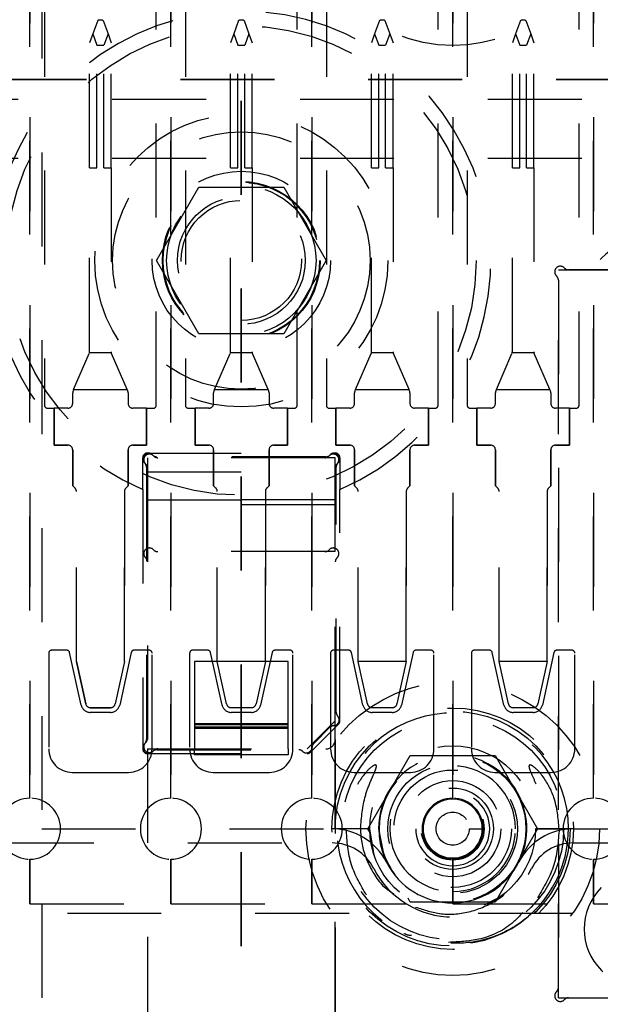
# Model space of a CAD drawing. Header units: inches. Extents: x 1880 to 2363, y -453 to -54.
# Tile 109 of 256: x 1905.967 to 1906.585, y -420.917 to -419.869. Entities that reach past the tile are written whole.
import ezdxf

# ---------------------------------------------------------------- set-up
doc = ezdxf.new("R2010")
doc.units = ezdxf.units.IN
doc.header["$LTSCALE"] = 0.5
doc.header["$MEASUREMENT"] = 0
doc.linetypes.add('HIDDEN', pattern=[0.225, 0.15, -0.075])
doc.linetypes.add('PHANTOM', pattern=[0.25, 0.125, -0.025, 0.025, -0.025, 0.025, -0.025])
doc.layers.add('SID-M-H', color=4, linetype='HIDDEN')

msp = doc.modelspace()

# ---------------------------------------------------------------- linework, layer by layer
at = {"color": 7, "linetype": 'PHANTOM', "lineweight": 35}
for p, q in [((1906.20267, -411.55517), (1906.20267, -428.91517)), ((1906.83787, -419.93267), (1903.68939, -419.93267))]:
    msp.add_line(p, q, dxfattribs=at)
at = {"layer": 'SID-M-H'}
for p, q in [((1905.99017, -418.61017), (1905.99017, -421.86017)), ((1905.97767, -419.77267), (1905.97767, -420.69767)), ((1905.97767, -420.69767), (1905.97767, -419.77267)), ((1906.12767, -419.77267), (1906.12767, -420.69767)), ((1906.12767, -420.69767), (1906.12767, -419.77267)), ((1906.27767, -420.69767), (1906.27767, -419.77267)), ((1906.27767, -419.77267), (1906.27767, -420.69767)), ((1906.42767, -419.77267), (1906.42767, -420.69767)), ((1906.42767, -420.69767), (1906.42767, -419.77267)), ((1906.57767, -420.69767), (1906.57767, -419.77267)), ((1906.57767, -419.77267), (1906.57767, -420.69767)), ((1906.11217, -420.27941), (1906.11217, -419.82151)), ((1906.26217, -420.27941), (1906.26217, -419.82151)), ((1906.41217, -420.27941), (1906.41217, -419.82151)), ((1906.56217, -420.27941), (1906.56217, -419.82151)), ((1905.99317, -419.82951), (1905.99317, -420.27941)), ((1906.14317, -419.82951), (1906.14317, -420.27941)), ((1906.29317, -419.82951), (1906.29317, -420.27941)), ((1906.44317, -419.82951), (1906.44317, -420.27941)), ((1906.04974, -419.86977), (1906.04459, -419.8839)), ((1906.04974, -419.86977), (1906.05077, -419.86903)), ((1906.05077, -419.86903), (1906.05457, -419.86903)), ((1906.05457, -419.86903), (1906.0556, -419.86977)), ((1906.0556, -419.86977), (1906.06074, -419.8839)), ((1906.19974, -419.86977), (1906.19459, -419.8839)), ((1906.19974, -419.86977), (1906.20077, -419.86903)), ((1906.20077, -419.86903), (1906.20457, -419.86903)), ((1906.20457, -419.86903), (1906.2056, -419.86977)), ((1906.2056, -419.86977), (1906.21074, -419.8839)), ((1906.34974, -419.86977), (1906.34459, -419.8839)), ((1906.34974, -419.86977), (1906.35077, -419.86903)), ((1906.35077, -419.86903), (1906.35457, -419.86903)), ((1906.35457, -419.86903), (1906.3556, -419.86977)), ((1906.3556, -419.86977), (1906.36074, -419.8839)), ((1906.49974, -419.86977), (1906.49459, -419.8839)), ((1906.49974, -419.86977), (1906.50077, -419.86903)), ((1906.50077, -419.86903), (1906.50457, -419.86903)), ((1906.50457, -419.86903), (1906.5056, -419.86977)), ((1906.5056, -419.86977), (1906.51074, -419.8839)), ((1906.04459, -419.8839), (1906.04117, -419.89332)), ((1906.04459, -419.8839), (1906.04902, -419.89607)), ((1906.06074, -419.8839), (1906.05631, -419.89607)), ((1906.06074, -419.8839), (1906.06417, -419.89332)), ((1906.19459, -419.8839), (1906.19117, -419.89332)), ((1906.19459, -419.8839), (1906.19902, -419.89607)), ((1906.21074, -419.8839), (1906.20631, -419.89607)), ((1906.21074, -419.8839), (1906.21417, -419.89332)), ((1906.34459, -419.8839), (1906.34117, -419.89332)), ((1906.34459, -419.8839), (1906.34902, -419.89607)), ((1906.36074, -419.8839), (1906.35631, -419.89607)), ((1906.36074, -419.8839), (1906.36417, -419.89332)), ((1906.49459, -419.8839), (1906.49117, -419.89332)), ((1906.49459, -419.8839), (1906.49902, -419.89607)), ((1906.51074, -419.8839), (1906.50631, -419.89607)), ((1906.51074, -419.8839), (1906.51417, -419.89332)), ((1906.04117, -420.02651), (1906.04117, -419.89332)), ((1906.04902, -420.02651), (1906.04902, -419.89607)), ((1906.04902, -419.89607), (1906.05631, -419.89607)), ((1906.05631, -420.02651), (1906.05631, -419.89607)), ((1906.06417, -420.02651), (1906.06417, -419.89332)), ((1906.19117, -420.02651), (1906.19117, -419.89332)), ((1906.19902, -420.02651), (1906.19902, -419.89607)), ((1906.19902, -419.89607), (1906.20631, -419.89607)), ((1906.20631, -420.02651), (1906.20631, -419.89607)), ((1906.21417, -420.02651), (1906.21417, -419.89332)), ((1906.34117, -420.02651), (1906.34117, -419.89332)), ((1906.34902, -420.02651), (1906.34902, -419.89607)), ((1906.34902, -419.89607), (1906.35631, -419.89607)), ((1906.35631, -420.02651), (1906.35631, -419.89607)), ((1906.36417, -420.02651), (1906.36417, -419.89332)), ((1906.49117, -420.02651), (1906.49117, -419.89332)), ((1906.49902, -419.89607), (1906.50631, -419.89607)), ((1906.49902, -420.02651), (1906.49902, -419.89607)), ((1906.50631, -420.02651), (1906.50631, -419.89607)), ((1906.51417, -420.02651), (1906.51417, -419.89332)), ((1907.56517, -419.95392), (1905.66517, -419.95392)), ((1905.66517, -420.01642), (1906.81517, -420.01642)), ((1906.04117, -420.22232), (1906.04117, -420.02651)), ((1906.04117, -420.02651), (1906.04902, -420.02651)), ((1906.05631, -420.02651), (1906.06417, -420.02651)), ((1906.06417, -420.02651), (1906.06417, -420.22232)), ((1906.19117, -420.22232), (1906.19117, -420.02651)), ((1906.19117, -420.02651), (1906.19902, -420.02651)), ((1906.20631, -420.02651), (1906.21417, -420.02651)), ((1906.21417, -420.02651), (1906.21417, -420.22232)), ((1906.34117, -420.22232), (1906.34117, -420.02651)), ((1906.34117, -420.02651), (1906.34902, -420.02651)), ((1906.35631, -420.02651), (1906.36417, -420.02651)), ((1906.36417, -420.02651), (1906.36417, -420.22232)), ((1906.49117, -420.22232), (1906.49117, -420.02651)), ((1906.49117, -420.02651), (1906.49902, -420.02651)), ((1906.50631, -420.02651), (1906.51417, -420.02651)), ((1906.51417, -420.02651), (1906.51417, -420.22232)), ((1906.11246, -420.12517), (1906.15756, -420.04704)), ((1906.15756, -420.04704), (1906.24777, -420.04704)), ((1906.24777, -420.04704), (1906.29288, -420.12517)), ((1906.15756, -420.20329), (1906.11246, -420.12517)), ((1906.29288, -420.12517), (1906.24777, -420.20329)), ((1906.54017, -420.13517), (1907.21517, -420.13517)), ((1906.54017, -420.91017), (1906.54017, -420.13517)), ((1907.20421, -420.13517), (1906.55112, -420.13517)), ((1906.54017, -420.14612), (1906.54017, -420.89921)), ((1906.24777, -420.20329), (1906.15756, -420.20329)), ((1906.02414, -420.26273), (1906.04076, -420.22431)), ((1906.04106, -420.22336), (1906.04076, -420.22431)), ((1906.06427, -420.22336), (1906.04106, -420.22336)), ((1906.06458, -420.22431), (1906.06427, -420.22336)), ((1906.08119, -420.26273), (1906.06458, -420.22431)), ((1906.17414, -420.26273), (1906.19076, -420.22431)), ((1906.19106, -420.22336), (1906.19076, -420.22431)), ((1906.21427, -420.22336), (1906.19106, -420.22336)), ((1906.21458, -420.22431), (1906.21427, -420.22336)), ((1906.23119, -420.26273), (1906.21458, -420.22431)), ((1906.32414, -420.26273), (1906.34076, -420.22431)), ((1906.34106, -420.22336), (1906.34076, -420.22431)), ((1906.36427, -420.22336), (1906.34106, -420.22336)), ((1906.36458, -420.22431), (1906.36427, -420.22336)), ((1906.38119, -420.26273), (1906.36458, -420.22431)), ((1906.47414, -420.26273), (1906.49076, -420.22431)), ((1906.49106, -420.22336), (1906.49076, -420.22431)), ((1906.51427, -420.22336), (1906.49106, -420.22336)), ((1906.51458, -420.22431), (1906.51427, -420.22336)), ((1906.53119, -420.26273), (1906.51458, -420.22431)), ((1906.02314, -420.27741), (1906.02314, -420.26607)), ((1906.02414, -420.26273), (1906.02355, -420.26409)), ((1906.02414, -420.26273), (1906.08119, -420.26273)), ((1906.08178, -420.26409), (1906.08119, -420.26273)), ((1906.08219, -420.26607), (1906.08219, -420.27741)), ((1906.17314, -420.27741), (1906.17314, -420.26607)), ((1906.17414, -420.26273), (1906.17355, -420.26409)), ((1906.17414, -420.26273), (1906.23119, -420.26273)), ((1906.23178, -420.26409), (1906.23119, -420.26273)), ((1906.23219, -420.26607), (1906.23219, -420.27741)), ((1906.32314, -420.27741), (1906.32314, -420.26607)), ((1906.32414, -420.26273), (1906.32355, -420.26409)), ((1906.32414, -420.26273), (1906.38119, -420.26273)), ((1906.38178, -420.26409), (1906.38119, -420.26273)), ((1906.38219, -420.26607), (1906.38219, -420.27741)), ((1906.47314, -420.27741), (1906.47314, -420.26607)), ((1906.47414, -420.26273), (1906.47355, -420.26409)), ((1906.47414, -420.26273), (1906.53119, -420.26273)), ((1906.53178, -420.26409), (1906.53119, -420.26273)), ((1906.53219, -420.26607), (1906.53219, -420.27741)), ((1905.99617, -420.28241), (1906.00345, -420.28241)), ((1906.00345, -420.32178), (1906.00345, -420.28241)), ((1906.00345, -420.28241), (1906.00345, -420.32178)), ((1906.01814, -420.28241), (1906.00345, -420.28241)), ((1906.10188, -420.28241), (1906.08719, -420.28241)), ((1906.10188, -420.28241), (1906.10188, -420.32178)), ((1906.10188, -420.28241), (1906.10917, -420.28241)), ((1906.10188, -420.32178), (1906.10188, -420.28241)), ((1906.14617, -420.28241), (1906.15345, -420.28241)), ((1906.15345, -420.28241), (1906.15345, -420.32178)), ((1906.16814, -420.28241), (1906.15345, -420.28241)), ((1906.15345, -420.32178), (1906.15345, -420.28241)), ((1906.25188, -420.28241), (1906.23719, -420.28241)), ((1906.25188, -420.32178), (1906.25188, -420.28241)), ((1906.25188, -420.28241), (1906.25917, -420.28241)), ((1906.25188, -420.28241), (1906.25188, -420.32178)), ((1906.29617, -420.28241), (1906.30345, -420.28241)), ((1906.31814, -420.28241), (1906.30345, -420.28241)), ((1906.30345, -420.28241), (1906.30345, -420.32178)), ((1906.30345, -420.32178), (1906.30345, -420.28241)), ((1906.40188, -420.28241), (1906.38719, -420.28241)), ((1906.40188, -420.32178), (1906.40188, -420.28241)), ((1906.40188, -420.28241), (1906.40188, -420.32178)), ((1906.40188, -420.28241), (1906.40917, -420.28241)), ((1906.44617, -420.28241), (1906.45345, -420.28241)), ((1906.45345, -420.28241), (1906.45345, -420.32178)), ((1906.46814, -420.28241), (1906.45345, -420.28241)), ((1906.45345, -420.32178), (1906.45345, -420.28241)), ((1906.55188, -420.28241), (1906.53719, -420.28241)), ((1906.55188, -420.32178), (1906.55188, -420.28241)), ((1906.55188, -420.28241), (1906.55188, -420.32178)), ((1906.55188, -420.28241), (1906.55917, -420.28241)), ((1906.01814, -420.32178), (1906.00345, -420.32178)), ((1906.00345, -420.32178), (1906.01814, -420.32178)), ((1906.02314, -420.36509), (1906.02314, -420.32678)), ((1906.02314, -420.32678), (1906.02314, -420.36509)), ((1906.08219, -420.32678), (1906.08219, -420.36509)), ((1906.08219, -420.36509), (1906.08219, -420.32678)), ((1906.10188, -420.32178), (1906.08719, -420.32178)), ((1906.08719, -420.32178), (1906.10188, -420.32178)), ((1906.10267, -420.33017), (1906.30267, -420.33017)), ((1906.15345, -420.32178), (1906.16814, -420.32178)), ((1906.16814, -420.32178), (1906.15345, -420.32178)), ((1906.17314, -420.32678), (1906.17314, -420.36509)), ((1906.17314, -420.36509), (1906.17314, -420.32678)), ((1906.23219, -420.36509), (1906.23219, -420.32678)), ((1906.23219, -420.32678), (1906.23219, -420.36509)), ((1906.23719, -420.32178), (1906.25188, -420.32178)), ((1906.25188, -420.32178), (1906.23719, -420.32178)), ((1906.30345, -420.32178), (1906.31814, -420.32178)), ((1906.31814, -420.32178), (1906.30345, -420.32178)), ((1906.32314, -420.32678), (1906.32314, -420.36509)), ((1906.32314, -420.36509), (1906.32314, -420.32678)), ((1906.38219, -420.36509), (1906.38219, -420.32678)), ((1906.38219, -420.32678), (1906.38219, -420.36509)), ((1906.38719, -420.32178), (1906.40188, -420.32178)), ((1906.40188, -420.32178), (1906.38719, -420.32178)), ((1906.45345, -420.32178), (1906.46814, -420.32178)), ((1906.46814, -420.32178), (1906.45345, -420.32178)), ((1906.47314, -420.32678), (1906.47314, -420.36509)), ((1906.47314, -420.36509), (1906.47314, -420.32678)), ((1906.53219, -420.36509), (1906.53219, -420.32678)), ((1906.53219, -420.32678), (1906.53219, -420.36509)), ((1906.53719, -420.32178), (1906.55188, -420.32178)), ((1906.55188, -420.32178), (1906.53719, -420.32178)), ((1906.09767, -420.36902), (1906.09767, -420.33517)), ((1906.10267, -420.33517), (1906.10267, -420.64517)), ((1906.30267, -420.33517), (1906.10267, -420.33517)), ((1906.10267, -420.33517), (1906.10267, -420.64517)), ((1906.30267, -420.33517), (1906.10267, -420.33517)), ((1906.29271, -420.33417), (1906.11262, -420.33417)), ((1906.29171, -420.33517), (1906.11362, -420.33517)), ((1906.30267, -420.61517), (1906.30267, -420.33517)), ((1906.30267, -420.61517), (1906.30267, -420.33517)), ((1906.30767, -420.33517), (1906.30767, -420.36902)), ((1906.10167, -420.34512), (1906.10167, -420.63521)), ((1906.10267, -420.34612), (1906.10267, -420.63421)), ((1906.10267, -420.35017), (1906.30267, -420.35017)), ((1906.10267, -420.35017), (1906.30267, -420.35017)), ((1906.30267, -420.63517), (1906.30267, -420.34612)), ((1906.30367, -420.60625), (1906.30367, -420.34512)), ((1906.02561, -420.36756), (1906.02314, -420.36509)), ((1906.02561, -420.36756), (1906.02314, -420.36509)), ((1906.02708, -420.5521), (1906.02708, -420.3711)), ((1906.02708, -420.5521), (1906.02708, -420.3711)), ((1906.07826, -420.3711), (1906.07826, -420.5521)), ((1906.07826, -420.5521), (1906.07826, -420.3711)), ((1906.08219, -420.36509), (1906.07972, -420.36756)), ((1906.08219, -420.36509), (1906.07972, -420.36756)), ((1906.09767, -420.36902), (1906.09767, -420.64517)), ((1906.17561, -420.36756), (1906.17314, -420.36509)), ((1906.17561, -420.36756), (1906.17314, -420.36509)), ((1906.17708, -420.5521), (1906.17708, -420.3711)), ((1906.17708, -420.5521), (1906.17708, -420.3711)), ((1906.22826, -420.5521), (1906.22826, -420.3711)), ((1906.22826, -420.3711), (1906.22826, -420.5521)), ((1906.23219, -420.36509), (1906.22972, -420.36756)), ((1906.23219, -420.36509), (1906.22972, -420.36756)), ((1906.30767, -420.61517), (1906.30767, -420.36902)), ((1906.32561, -420.36756), (1906.32314, -420.36509)), ((1906.32561, -420.36756), (1906.32314, -420.36509)), ((1906.32708, -420.5521), (1906.32708, -420.3711)), ((1906.32708, -420.5521), (1906.32708, -420.3711)), ((1906.37826, -420.5521), (1906.37826, -420.3711)), ((1906.37826, -420.3711), (1906.37826, -420.5521)), ((1906.38219, -420.36509), (1906.37972, -420.36756)), ((1906.38219, -420.36509), (1906.37972, -420.36756)), ((1906.47561, -420.36756), (1906.47314, -420.36509)), ((1906.47561, -420.36756), (1906.47314, -420.36509)), ((1906.47708, -420.5521), (1906.47708, -420.3711)), ((1906.47708, -420.5521), (1906.47708, -420.3711)), ((1906.52826, -420.5521), (1906.52826, -420.3711)), ((1906.52826, -420.3711), (1906.52826, -420.5521)), ((1906.53219, -420.36509), (1906.52972, -420.36756)), ((1906.53219, -420.36509), (1906.52972, -420.36756)), ((1906.30267, -420.38017), (1906.10267, -420.38017)), ((1906.10267, -420.38017), (1906.30267, -420.38017)), ((1906.30267, -420.38517), (1906.10267, -420.38517)), ((1906.30267, -420.43517), (1906.10267, -420.43517)), ((1906.30267, -420.43517), (1906.10267, -420.43517)), ((1906.29171, -420.43517), (1906.11362, -420.43517)), ((1906.01692, -420.54017), (1906.00067, -420.54017)), ((1906.10467, -420.54017), (1906.08841, -420.54017)), ((1906.16692, -420.54017), (1906.15067, -420.54017)), ((1906.25467, -420.54017), (1906.23841, -420.54017)), ((1906.31692, -420.54017), (1906.30067, -420.54017)), ((1906.40467, -420.54017), (1906.38841, -420.54017)), ((1906.46692, -420.54017), (1906.45067, -420.54017)), ((1906.55467, -420.54017), (1906.53841, -420.54017)), ((1905.99767, -420.54317), (1905.99767, -420.64517)), ((1906.03216, -420.59846), (1906.01985, -420.54252)), ((1906.08548, -420.54252), (1906.07318, -420.59846)), ((1906.10767, -420.64517), (1906.10767, -420.54317)), ((1906.14767, -420.54317), (1906.14767, -420.64517)), ((1906.18216, -420.59846), (1906.16985, -420.54252)), ((1906.23548, -420.54252), (1906.22318, -420.59846)), ((1906.25767, -420.64517), (1906.25767, -420.54317)), ((1906.29767, -420.54317), (1906.29767, -420.64517)), ((1906.33216, -420.59846), (1906.31985, -420.54252)), ((1906.38548, -420.54252), (1906.37318, -420.59846)), ((1906.40767, -420.64517), (1906.40767, -420.54317)), ((1906.44767, -420.54317), (1906.44767, -420.64517)), ((1906.48216, -420.59846), (1906.46985, -420.54252)), ((1906.53548, -420.54252), (1906.52318, -420.59846)), ((1906.55767, -420.64517), (1906.55767, -420.54317)), ((1906.03704, -420.59738), (1906.02708, -420.5521)), ((1906.02708, -420.5521), (1906.03704, -420.59738)), ((1906.07826, -420.5521), (1906.06829, -420.59738)), ((1906.07826, -420.5521), (1906.06829, -420.59738)), ((1906.25267, -420.5521), (1906.15267, -420.5521)), ((1906.15267, -420.5521), (1906.15267, -420.64517)), ((1906.25267, -420.5521), (1906.15267, -420.5521)), ((1906.15267, -420.5521), (1906.15267, -420.64517)), ((1906.22826, -420.5521), (1906.17708, -420.5521)), ((1906.18704, -420.59738), (1906.17708, -420.5521)), ((1906.22826, -420.5521), (1906.21829, -420.59738)), ((1906.25267, -420.64517), (1906.25267, -420.5521)), ((1906.25267, -420.64517), (1906.25267, -420.5521)), ((1906.37826, -420.5521), (1906.32708, -420.5521)), ((1906.33704, -420.59738), (1906.32708, -420.5521)), ((1906.37826, -420.5521), (1906.36829, -420.59738)), ((1906.52826, -420.5521), (1906.47708, -420.5521)), ((1906.48704, -420.59738), (1906.47708, -420.5521)), ((1906.52826, -420.5521), (1906.51829, -420.59738)), ((1906.06341, -420.60131), (1906.04192, -420.60131)), ((1906.04192, -420.60131), (1906.06341, -420.60131)), ((1906.21341, -420.60131), (1906.19192, -420.60131)), ((1906.36341, -420.60131), (1906.34192, -420.60131)), ((1906.51341, -420.60131), (1906.49192, -420.60131)), ((1906.06341, -420.60631), (1906.04192, -420.60631)), ((1906.21341, -420.60631), (1906.19192, -420.60631)), ((1906.36341, -420.60631), (1906.34192, -420.60631)), ((1906.51341, -420.60631), (1906.49192, -420.60631)), ((1906.25267, -420.61854), (1906.15267, -420.61854)), ((1906.25267, -420.61854), (1906.15267, -420.61854)), ((1906.25267, -420.61963), (1906.15267, -420.61963)), ((1906.25267, -420.61963), (1906.15267, -420.61963)), ((1906.25267, -420.62208), (1906.15267, -420.62208)), ((1906.25267, -420.62208), (1906.15267, -420.62208)), ((1906.25267, -420.62354), (1906.15267, -420.62354)), ((1906.25267, -420.62354), (1906.15267, -420.62354)), ((1906.27267, -420.64517), (1906.30267, -420.61517)), ((1906.27267, -420.64517), (1906.30267, -420.61517)), ((1906.2762, -420.6487), (1906.3062, -420.6187)), ((1906.27968, -420.63957), (1906.29706, -420.62218)), ((1906.30267, -420.63517), (1906.30267, -420.94017)), ((1906.30267, -420.63517), (1906.30267, -420.94017)), ((1906.30267, -420.92921), (1906.30267, -420.63517)), ((1906.10267, -420.64517), (1906.10267, -420.92017)), ((1906.10267, -420.64517), (1906.10267, -420.92017)), ((1906.10267, -420.64517), (1906.10267, -420.93017)), ((1906.10267, -420.64517), (1906.27267, -420.64517)), ((1906.10267, -420.64517), (1906.27267, -420.64517)), ((1906.11362, -420.64517), (1906.29267, -420.64517)), ((1906.15267, -420.65143), (1906.15267, -420.64517)), ((1906.15267, -420.65143), (1906.15267, -420.64517)), ((1906.25267, -420.64517), (1906.25267, -420.65143)), ((1906.25267, -420.64517), (1906.25267, -420.65143)), ((1906.10267, -420.65017), (1906.27267, -420.65017)), ((1906.11262, -420.64617), (1906.26374, -420.64617)), ((1906.25267, -420.65143), (1906.15267, -420.65143)), ((1906.25267, -420.65143), (1906.15267, -420.65143)), ((1906.33748, -420.73017), (1906.38258, -420.65207)), ((1906.38258, -420.65207), (1906.47276, -420.65207)), ((1906.47276, -420.65207), (1906.51785, -420.73017)), ((1906.02267, -420.67017), (1906.08267, -420.67017)), ((1906.17267, -420.67017), (1906.23267, -420.67017)), ((1906.32267, -420.67017), (1906.38267, -420.67017)), ((1906.47267, -420.67017), (1906.53267, -420.67017)), ((1906.42767, -420.67899), (1906.42767, -420.67899)), ((1906.42767, -420.69867), (1906.42767, -420.69867)), ((1905.99017, -420.73027), (1906.29922, -420.73027)), ((1906.31682, -420.73017), (1906.30442, -420.73017)), ((1906.33929, -420.73017), (1906.30455, -420.73017)), ((1906.33942, -420.73017), (1906.31682, -420.73017)), ((1906.34023, -420.73493), (1906.33748, -420.73017)), ((1906.34417, -420.75784), (1906.33942, -420.73017)), ((1906.34867, -420.73017), (1906.35468, -420.7604)), ((1906.44528, -420.73017), (1906.45916, -420.73017)), ((1906.46113, -420.73017), (1906.46113, -420.73017)), ((1906.47097, -420.73017), (1906.47097, -420.73017)), ((1906.51785, -420.73017), (1906.47276, -420.80827)), ((1906.49656, -420.73017), (1906.49656, -420.73017)), ((1906.50641, -420.73017), (1906.50641, -420.73017)), ((1906.55083, -420.73017), (1906.516, -420.73017)), ((1906.51605, -420.73017), (1906.55079, -420.73017)), ((1906.55092, -420.73017), (1906.51611, -420.73017)), ((1906.55611, -420.73027), (1907.19922, -420.73027)), ((1905.54567, -420.74527), (1906.29922, -420.74527)), ((1906.55611, -420.74527), (1907.19922, -420.74527)), ((1906.35468, -420.7604), (1906.3572, -420.76588)), ((1905.97767, -420.76267), (1905.97767, -420.81017)), ((1905.97767, -420.81017), (1905.97767, -420.76267)), ((1906.12767, -420.76267), (1906.12767, -420.81017)), ((1906.12767, -420.81017), (1906.12767, -420.76267)), ((1906.27767, -420.81017), (1906.27767, -420.76267)), ((1906.27767, -420.76267), (1906.27767, -420.81017)), ((1906.42767, -420.76267), (1906.42767, -420.81017)), ((1906.42767, -420.81017), (1906.42767, -420.76267)), ((1906.57767, -420.81017), (1906.57767, -420.76267)), ((1906.57767, -420.76267), (1906.57767, -420.81017)), ((1906.47956, -420.80213), (1906.46113, -420.81143)), ((1905.82767, -420.81017), (1905.97767, -420.81017)), ((1905.97767, -420.81017), (1906.12767, -420.81017)), ((1906.12767, -420.81017), (1906.27767, -420.81017)), ((1906.27767, -420.81017), (1906.42767, -420.81017)), ((1906.38258, -420.80827), (1906.38011, -420.80399)), ((1906.47276, -420.80827), (1906.38258, -420.80827)), ((1906.42767, -420.81017), (1906.57767, -420.81017)), ((1906.57767, -420.81017), (1906.72767, -420.81017)), ((1905.61751, -420.82017), (1906.40054, -420.82017)), ((1906.4548, -420.82017), (1907.30054, -420.82017)), ((1906.42767, -420.84828), (1906.42767, -420.84828)), ((1906.54017, -420.91017), (1907.16517, -420.91017)), ((1906.55112, -420.91017), (1907.18517, -420.91017))]:
    msp.add_line(p, q, dxfattribs=at)
for centre, radius in [((1906.42767, -419.74017), 0.15625), ((1906.20267, -420.12517), 0.25), ((1906.20267, -420.12517), 0.156), ((1906.20267, -420.12517), 0.137), ((1906.20267, -420.12517), 0.095), ((1906.20267, -420.12517), 0.08397), ((1906.20267, -420.12517), 0.0837), ((1906.20267, -420.12517), 0.08318), ((1906.20267, -420.12517), 0.0795), ((1906.20267, -420.12517), 0.068), ((1906.20267, -420.12517), 0.06398), ((1906.42767, -420.73017), 0.15625), ((1906.42767, -420.73017), 0.1285), ((1906.42767, -420.73017), 0.125), ((1906.42767, -420.73017), 0.11811), ((1906.42767, -420.73017), 0.08825), ((1906.42767, -420.73017), 0.078), ((1906.42767, -420.73017), 0.0689), ((1906.42767, -420.73017), 0.0625), ((1906.42767, -420.73017), 0.05118), ((1906.42767, -420.73017), 0.04331), ((1906.42767, -420.73017), 0.03346), ((1906.42767, -420.73017), 0.0315), ((1906.42767, -420.73017), 0.01761)]:
    msp.add_circle(centre, radius, dxfattribs=at)
for centre, radius, start, end in [((1906.20267, -420.12517), 0.2655, 293.29593, 246.70407), ((1906.63017, -420.16678), 0.0625, 45.32539, 224.67461), ((1906.54229, -420.13729), 0.006, 42.59227, 227.40773), ((1906.53417, -420.14612), 0.006, 0, 47.40773), ((1906.55112, -420.12917), 0.006, 222.59227, 270), ((1906.03617, -420.22232), 0.005, 348.05426, 0), ((1906.06917, -420.22232), 0.005, 180, 191.94574), ((1906.18617, -420.22232), 0.005, 348.05426, 0), ((1906.21917, -420.22232), 0.005, 180, 191.94574), ((1906.33617, -420.22232), 0.005, 348.05426, 0), ((1906.36917, -420.22232), 0.005, 180, 191.94574), ((1906.48617, -420.22232), 0.005, 348.05426, 0), ((1906.51917, -420.22232), 0.005, 180, 191.94574), ((1906.02814, -420.26607), 0.005, 156.61152, 180), ((1906.07719, -420.26607), 0.005, 0, 23.38848), ((1906.17814, -420.26607), 0.005, 156.61152, 180), ((1906.22719, -420.26607), 0.005, 0, 23.38848), ((1906.32814, -420.26607), 0.005, 156.61152, 180), ((1906.37719, -420.26607), 0.005, 0, 23.38848), ((1906.47814, -420.26607), 0.005, 156.61152, 180), ((1906.52719, -420.26607), 0.005, 0, 23.38848), ((1906.01814, -420.27741), 0.005, 270, 0), ((1906.08719, -420.27741), 0.005, 180, 270), ((1906.16814, -420.27741), 0.005, 270, 0), ((1906.23719, -420.27741), 0.005, 180, 270), ((1906.31814, -420.27741), 0.005, 270, 0), ((1906.38719, -420.27741), 0.005, 180, 270), ((1906.46814, -420.27741), 0.005, 270, 0), ((1906.53719, -420.27741), 0.005, 180, 270), ((1905.99617, -420.27941), 0.003, 180, 270), ((1906.10917, -420.27941), 0.003, 270, 0), ((1906.14617, -420.27941), 0.003, 180, 270), ((1906.25917, -420.27941), 0.003, 270, 0), ((1906.29617, -420.27941), 0.003, 180, 270), ((1906.40917, -420.27941), 0.003, 270, 0), ((1906.44617, -420.27941), 0.003, 180, 270), ((1906.55917, -420.27941), 0.003, 270, 0), ((1906.01814, -420.32678), 0.005, 0, 90), ((1906.01814, -420.32678), 0.005, 0, 90), ((1906.08719, -420.32678), 0.005, 90, 180), ((1906.08719, -420.32678), 0.005, 90, 180), ((1906.10267, -420.33517), 0.005, 90, 180), ((1906.10379, -420.33629), 0.006, 42.59227, 227.40773), ((1906.10479, -420.33729), 0.006, 42.59227, 227.40773), ((1906.16814, -420.32678), 0.005, 0, 90), ((1906.16814, -420.32678), 0.005, 0, 90), ((1906.23719, -420.32678), 0.005, 90, 180), ((1906.23719, -420.32678), 0.005, 90, 180), ((1906.30054, -420.33729), 0.006, 312.59227, 137.40773), ((1906.30154, -420.33629), 0.006, 312.59227, 137.40773), ((1906.30267, -420.33517), 0.005, 0, 90), ((1906.31814, -420.32678), 0.005, 0, 90), ((1906.31814, -420.32678), 0.005, 0, 90), ((1906.38719, -420.32678), 0.005, 90, 180), ((1906.38719, -420.32678), 0.005, 90, 180), ((1906.46814, -420.32678), 0.005, 0, 90), ((1906.46814, -420.32678), 0.005, 0, 90), ((1906.53719, -420.32678), 0.005, 90, 180), ((1906.53719, -420.32678), 0.005, 90, 180), ((1906.09567, -420.34512), 0.006, 0, 47.40773), ((1906.09667, -420.34612), 0.006, 0, 47.40773), ((1906.11262, -420.32817), 0.006, 222.59227, 270), ((1906.11362, -420.32917), 0.006, 222.59227, 270), ((1906.29171, -420.32917), 0.006, 270, 317.40773), ((1906.29271, -420.32817), 0.006, 270, 317.40773), ((1906.30867, -420.34612), 0.006, 132.59227, 180), ((1906.30967, -420.34512), 0.006, 132.59227, 180), ((1906.02208, -420.3711), 0.005, 0, 45), ((1906.02208, -420.3711), 0.005, 0, 45), ((1906.08326, -420.3711), 0.005, 135, 180), ((1906.08326, -420.3711), 0.005, 135, 180), ((1906.17208, -420.3711), 0.005, 0, 45), ((1906.17208, -420.3711), 0.005, 0, 45), ((1906.23326, -420.3711), 0.005, 135, 180), ((1906.23326, -420.3711), 0.005, 135, 180), ((1906.32208, -420.3711), 0.005, 0, 45), ((1906.32208, -420.3711), 0.005, 0, 45), ((1906.38326, -420.3711), 0.005, 135, 180), ((1906.38326, -420.3711), 0.005, 135, 180), ((1906.47208, -420.3711), 0.005, 0, 45), ((1906.47208, -420.3711), 0.005, 0, 45), ((1906.53326, -420.3711), 0.005, 135, 180), ((1906.53326, -420.3711), 0.005, 135, 180), ((1906.10479, -420.43729), 0.006, 42.59227, 227.40773), ((1906.11362, -420.42917), 0.006, 222.59227, 270), ((1906.29171, -420.42917), 0.006, 270, 317.40773), ((1906.30054, -420.43729), 0.006, 312.59227, 137.40773), ((1906.09667, -420.44612), 0.006, 0, 47.40773), ((1906.30867, -420.44612), 0.006, 132.59227, 180), ((1906.00067, -420.54317), 0.003, 90, 180), ((1906.01692, -420.54317), 0.003, 12.40742, 90), ((1906.08841, -420.54317), 0.003, 90, 167.59258), ((1906.10467, -420.54317), 0.003, 0, 90), ((1906.15067, -420.54317), 0.003, 90, 180), ((1906.16692, -420.54317), 0.003, 12.40742, 90), ((1906.23841, -420.54317), 0.003, 90, 167.59258), ((1906.25467, -420.54317), 0.003, 0, 90), ((1906.30067, -420.54317), 0.003, 90, 180), ((1906.31692, -420.54317), 0.003, 12.40742, 90), ((1906.38841, -420.54317), 0.003, 90, 167.59258), ((1906.40467, -420.54317), 0.003, 0, 90), ((1906.45067, -420.54317), 0.003, 90, 180), ((1906.46692, -420.54317), 0.003, 12.40742, 90), ((1906.53841, -420.54317), 0.003, 90, 167.59258), ((1906.55467, -420.54317), 0.003, 0, 90), ((1906.04192, -420.59631), 0.01, 192.40742, 270), ((1906.04192, -420.59631), 0.005, 192.40742, 270), ((1906.04192, -420.59631), 0.005, 192.40742, 270), ((1906.06341, -420.59631), 0.005, 270, 347.59258), ((1906.06341, -420.59631), 0.005, 270, 347.59258), ((1906.06341, -420.59631), 0.01, 270, 347.59258), ((1906.19192, -420.59631), 0.01, 192.40742, 270), ((1906.19192, -420.59631), 0.005, 192.40742, 270), ((1906.21341, -420.59631), 0.005, 270, 347.59258), ((1906.21341, -420.59631), 0.01, 270, 347.59258), ((1906.34192, -420.59631), 0.01, 192.40742, 270), ((1906.34192, -420.59631), 0.005, 192.40742, 270), ((1906.36341, -420.59631), 0.005, 270, 347.59258), ((1906.36341, -420.59631), 0.01, 270, 347.59258), ((1906.49192, -420.59631), 0.01, 192.40742, 270), ((1906.49192, -420.59631), 0.005, 192.40742, 270), ((1906.51341, -420.59631), 0.005, 270, 347.59258), ((1906.51341, -420.59631), 0.01, 270, 347.59258), ((1906.30089, -420.61443), 0.006, 271.96776, 43.03224), ((1906.30967, -420.60625), 0.006, 180, 223.03224), ((1906.42767, -420.73017), 0.12325, 360, 315.72721), ((1906.30131, -420.62643), 0.006, 91.96776, 135), ((1906.30267, -420.61517), 0.005, 315, 0), ((1906.09567, -420.63521), 0.006, 312.59227, 0), ((1906.09667, -420.63421), 0.006, 312.59227, 0), ((1906.29267, -420.63517), 0.01, 270, 0), ((1906.02267, -420.64517), 0.025, 180, 270), ((1906.08267, -420.64517), 0.025, 270, 0), ((1906.10267, -420.64517), 0.005, 180, 270), ((1906.10379, -420.64405), 0.006, 132.59227, 317.40773), ((1906.10479, -420.64305), 0.006, 132.59227, 317.40773), ((1906.11362, -420.65117), 0.006, 90, 137.40773), ((1906.17267, -420.64517), 0.025, 180, 270), ((1906.23267, -420.64517), 0.025, 270, 0), ((1906.27193, -420.6434), 0.006, 226.96776, 358.03224), ((1906.28393, -420.64381), 0.006, 135, 178.03224), ((1906.32267, -420.64517), 0.025, 180, 270), ((1906.38267, -420.64517), 0.025, 270, 0), ((1906.47267, -420.64517), 0.025, 180, 270), ((1906.53267, -420.64517), 0.025, 270, 0), ((1906.11262, -420.65217), 0.006, 90, 137.40773), ((1906.26374, -420.65217), 0.006, 46.96776, 90), ((1906.27267, -420.64517), 0.005, 270, 315), ((1906.42767, -420.73017), 0.079, 333.12257, 180), ((1906.42767, -420.73017), 0.07874, 0, 270), ((1906.42767, -420.73017), 0.06693, 0, 270), ((1905.97767, -420.73017), 0.0325, 90, 270), ((1905.97767, -420.73017), 0.0325, 270, 90), ((1906.12767, -420.73017), 0.0325, 90, 270), ((1906.12767, -420.73017), 0.0325, 270, 90), ((1906.27767, -420.73017), 0.0325, 90, 270), ((1906.27767, -420.73017), 0.0325, 270, 90), ((1906.42767, -420.73017), 0.03937, 270, 180), ((1906.42767, -420.73017), 0.0325, 90, 270), ((1906.42767, -420.73017), 0.0325, 270, 90), ((1906.57767, -420.73017), 0.0325, 90, 270), ((1906.57767, -420.73017), 0.0325, 270, 90), ((1906.42767, -420.73017), 0.0315, 90, 180), ((1906.42767, -420.73017), 0.0315, 270, 90), ((1906.29922, -420.79527), 0.065, 26.87743, 90), ((1906.42767, -420.73017), 0.03937, 180, 270), ((1906.42767, -420.73017), 0.0315, 180, 270), ((1906.42767, -420.73017), 0.07874, 270, 0), ((1906.42767, -420.73017), 0.06693, 270, 0), ((1906.55611, -420.79527), 0.065, 90, 153.12257), ((1906.42767, -420.73017), 0.12325, 315.72721, 0), ((1906.29922, -420.79527), 0.05, 26.87743, 90), ((1906.55611, -420.79527), 0.05, 90, 153.12257), ((1906.42767, -420.73017), 0.079, 206.87743, 333.12257), ((1906.42767, -420.73017), 0.094, 206.87743, 333.12257), ((1906.63017, -420.83678), 0.0625, 135.32539, 314.67461), ((1906.54229, -420.90805), 0.006, 132.59227, 317.40773), ((1906.53417, -420.89921), 0.006, 312.59227, 0), ((1906.55112, -420.91617), 0.006, 90, 137.40773)]:
    msp.add_arc(centre, radius, start, end, dxfattribs=at)
for points, knots in [([(1906.32954, -420.73017), (1906.33055, -420.71833), (1906.33205, -420.70063), (1906.3395, -420.68139), (1906.34361, -420.67212), (1906.34556, -420.66746), (1906.34632, -420.66505), (1906.3465, -420.6638), (1906.34645, -420.66313), (1906.34631, -420.66274), (1906.34607, -420.66248), (1906.34578, -420.66234), (1906.34531, -420.66228), (1906.34413, -420.66253), (1906.3404, -420.6647), (1906.33143, -420.67367), (1906.31971, -420.69341), (1906.3146, -420.71491), (1906.31433, -420.72797), (1906.31429, -420.73017)], [0, 0, 0, 0, 0.23796142, 0.35586481, 0.41395627, 0.44300957, 0.45767228, 0.46502019, 0.46814497, 0.47130467, 0.47318958, 0.47507535, 0.47774085, 0.48267955, 0.49891534, 0.56383282, 0.73653813, 0.95560216, 1, 1, 1, 1]), ([(1906.54104, -420.73017), (1906.53998, -420.71892), (1906.53807, -420.69878), (1906.52615, -420.67678), (1906.51657, -420.666), (1906.51176, -420.66277), (1906.51035, -420.66234), (1906.50986, -420.66229), (1906.50946, -420.66237), (1906.50919, -420.66253), (1906.50899, -420.66281), (1906.50884, -420.6633), (1906.50888, -420.66479), (1906.5107, -420.67007), (1906.51656, -420.68261), (1906.52401, -420.70344), (1906.52519, -420.72115), (1906.52579, -420.73017)], [0, 0, 0, 0, 0.2257023, 0.4042496, 0.4931466, 0.5153527, 0.5191338, 0.5229358, 0.5250771, 0.5272378, 0.5291333, 0.5319246, 0.5373757, 0.5588102, 0.6434775, 0.8183439, 1, 1, 1, 1]), ([(1906.33588, -420.80084), (1906.32973, -420.79035), (1906.31695, -420.76855), (1906.3152, -420.74328), (1906.31429, -420.73017)], [0, 0, 0, 0, 0.48118328, 1, 1, 1, 1]), ([(1906.32954, -420.73017), (1906.32964, -420.73315), (1906.33006, -420.74653), (1906.33762, -420.7697), (1906.35108, -420.79082), (1906.36266, -420.79805), (1906.36513, -420.7996)], [0, 0, 0, 0, 0.1103256, 0.495314, 0.891973, 1, 1, 1, 1]), ([(1906.38818, -420.81357), (1906.39717, -420.81655), (1906.41615, -420.82284), (1906.44693, -420.81973), (1906.47558, -420.80742), (1906.49842, -420.78647), (1906.51005, -420.76488), (1906.51389, -420.75045), (1906.51505, -420.74405), (1906.51547, -420.74101), (1906.51577, -420.73802), (1906.51594, -420.73579), (1906.51608, -420.73301), (1906.5161, -420.73113), (1906.51611, -420.73017)], [0, 0, 0, 0, 0.15673934, 0.33107724, 0.50213067, 0.67030661, 0.83826933, 0.90261227, 0.91866633, 0.94666975, 0.95366798, 0.96869858, 0.983972, 1, 1, 1, 1]), ([(1906.54104, -420.73017), (1906.5401, -420.74327), (1906.53819, -420.76955), (1906.5248, -420.79224), (1906.51809, -420.80362)], [0, 0, 0, 0, 0.4982217, 1, 1, 1, 1]), ([(1906.42767, -420.76954), (1906.42767, -420.76842), (1906.42767, -420.7661), (1906.42767, -420.76346), (1906.42767, -420.76192), (1906.42767, -420.76175), (1906.42767, -420.76166)], [0, 0, 0, 0, 0.2702613, 0.5624294, 0.7897364, 1, 1, 1, 1]), ([(1906.51592, -420.81621), (1906.5147, -420.81742), (1906.50384, -420.82826), (1906.47931, -420.84437), (1906.43945, -420.85433), (1906.39995, -420.84954), (1906.37155, -420.83852), (1906.36052, -420.82692), (1906.35848, -420.82478)], [0, 0, 0, 0, 0.0296945, 0.2651226, 0.4965645, 0.7242061, 0.9489615, 1, 1, 1, 1]), ([(1906.50235, -420.8193), (1906.49858, -420.82338), (1906.48595, -420.83703), (1906.4578, -420.84958), (1906.43402, -420.85066), (1906.42324, -420.85115)], [0, 0, 0, 0, 0.1888255, 0.6321303, 1, 1, 1, 1]), ([(1906.3839, -420.844), (1906.38152, -420.84377), (1906.37882, -420.84351), (1906.37666, -420.84202), (1906.37641, -420.84184)], [0, 0, 0, 0, 0.8839994, 1, 1, 1, 1])]:
    msp.add_open_spline(points, degree=3, knots=knots, dxfattribs=at)

doc.saveas('drawing.dxf')
